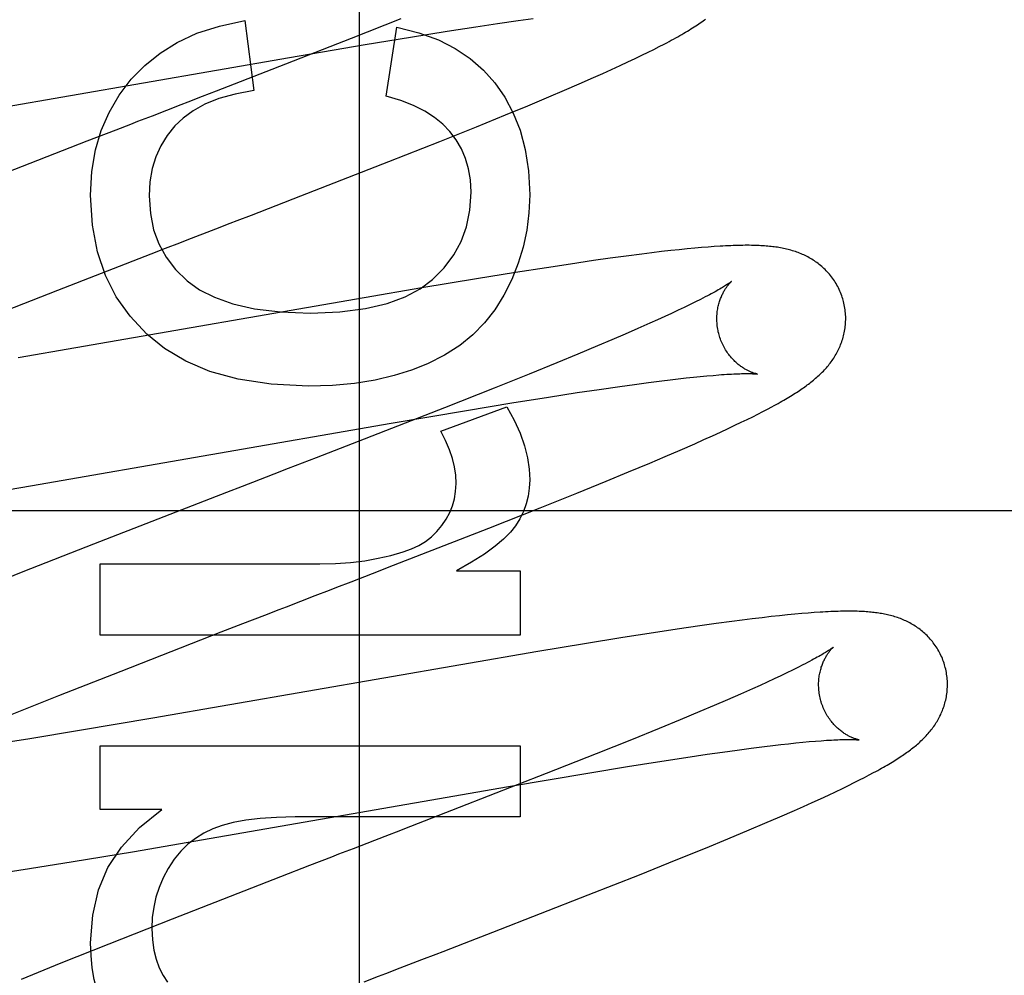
# Model space of a CAD drawing. Header units: inches. Extents: x 0 to 293, y 0 to 190.
# Tile 55 of 104: x 84.671 to 84.824, y 100.292 to 100.44. Entities that reach past the tile are written whole.
import ezdxf

# ---------------------------------------------------------------- set-up
doc = ezdxf.new("R2010")
doc.units = ezdxf.units.IN
doc.header["$LTSCALE"] = 16.12069
doc.header["$MEASUREMENT"] = 0
doc.linetypes.add('HIDDEN', pattern=[0.2, 0.1, -0.1])
doc.layers.add('DEFAULT_2', color=8, linetype='HIDDEN')
doc.layers.add('RIGHT_OR_MAIN_DOOR_ASSEMBLY', color=7, linetype='CONTINUOUS')

msp = doc.modelspace()

# ---------------------------------------------------------------- linework, layer by layer
at = {"layer": 'DEFAULT_2', "color": 8, "linetype": 'HIDDEN'}
for p, q in [((84.70602, 100.44005), (84.70743, 100.42918)), ((84.7302, 100.44027), (84.72253, 100.43722)), ((84.74525, 100.43956), (84.74845, 100.44003)), ((84.74845, 100.44003), (84.75074, 100.44035)), ((84.72793, 100.42826), (84.72959, 100.439)), ((84.73739, 100.43836), (84.74186, 100.43906)), ((84.74186, 100.43906), (84.74525, 100.43956)), ((84.72253, 100.43722), (84.71022, 100.4324)), ((84.7247, 100.43629), (84.73172, 100.43745)), ((84.73172, 100.43745), (84.73739, 100.43836)), ((84.71296, 100.4343), (84.7247, 100.43629)), ((84.76859, 100.4351), (84.76949, 100.43555)), ((84.76949, 100.43555), (84.77032, 100.43597)), ((84.77032, 100.43597), (84.77111, 100.43638)), ((84.65701, 100.42459), (84.71296, 100.4343)), ((84.76547, 100.4336), (84.76659, 100.43413)), ((84.76659, 100.43413), (84.76763, 100.43463)), ((84.76763, 100.43463), (84.76859, 100.4351)), ((84.71022, 100.4324), (84.70159, 100.42906)), ((84.76155, 100.4318), (84.76294, 100.43243)), ((84.76294, 100.43243), (84.76425, 100.43303)), ((84.76425, 100.43303), (84.76547, 100.4336)), ((84.7579, 100.43019), (84.76011, 100.43116)), ((84.76011, 100.43116), (84.76155, 100.4318)), ((84.7556, 100.4292), (84.7579, 100.43019)), ((84.70159, 100.42906), (84.69939, 100.42821)), ((84.74991, 100.4268), (84.75321, 100.42818)), ((84.75321, 100.42818), (84.7556, 100.4292)), ((84.69607, 100.42692), (84.69161, 100.4252)), ((84.74646, 100.42537), (84.74991, 100.4268)), ((84.69161, 100.4252), (84.68937, 100.42433)), ((84.74195, 100.42354), (84.74646, 100.42537)), ((84.73629, 100.42127), (84.74195, 100.42354)), ((84.686, 100.42303), (84.68149, 100.42128)), ((84.68149, 100.42128), (84.66464, 100.41472)), ((84.72836, 100.41813), (84.73629, 100.42127)), ((84.71469, 100.41279), (84.72836, 100.41813)), ((84.70705, 100.40983), (84.71469, 100.41279)), ((84.70151, 100.40769), (84.70374, 100.40855)), ((84.69705, 100.40596), (84.70151, 100.40769)), ((84.77791, 100.40486), (84.7769, 100.40478)), ((84.77886, 100.40493), (84.77791, 100.40486)), ((84.67697, 100.39817), (84.69146, 100.4038)), ((84.69146, 100.4038), (84.6937, 100.40467)), ((84.76519, 100.40346), (84.7627, 100.40312)), ((84.76761, 100.40377), (84.76519, 100.40346)), ((84.76918, 100.40397), (84.76761, 100.40377)), ((84.77069, 100.40415), (84.76918, 100.40397)), ((84.77211, 100.40431), (84.77069, 100.40415)), ((84.77344, 100.40445), (84.77211, 100.40431)), ((84.77468, 100.40458), (84.77344, 100.40445)), ((84.77583, 100.40469), (84.77468, 100.40458)), ((84.7769, 100.40478), (84.77583, 100.40469)), ((84.75655, 100.40223), (84.75284, 100.40166)), ((84.76012, 100.40275), (84.75655, 100.40223)), ((84.7627, 100.40312), (84.76012, 100.40275)), ((84.74801, 100.4009), (84.74195, 100.39992)), ((84.75284, 100.40166), (84.74801, 100.4009)), ((84.74195, 100.39992), (84.73349, 100.39851)), ((84.66501, 100.39347), (84.67697, 100.39817)), ((84.73349, 100.39851), (84.67082, 100.38765)), ((84.77512, 100.39594), (84.77422, 100.3955)), ((84.77596, 100.39635), (84.77512, 100.39594)), ((84.77674, 100.39674), (84.77596, 100.39635)), ((84.77225, 100.39457), (84.77119, 100.39408)), ((84.77327, 100.39505), (84.77225, 100.39457)), ((84.77422, 100.3955), (84.77327, 100.39505)), ((84.76889, 100.39303), (84.76702, 100.39221)), ((84.77006, 100.39356), (84.76889, 100.39303)), ((84.77119, 100.39408), (84.77006, 100.39356)), ((84.76505, 100.39135), (84.76296, 100.39045)), ((84.76702, 100.39221), (84.76505, 100.39135)), ((84.76296, 100.39045), (84.76077, 100.38952)), ((84.75769, 100.38823), (84.75444, 100.38689)), ((84.76077, 100.38952), (84.75769, 100.38823)), ((84.75444, 100.38689), (84.75016, 100.38515)), ((84.75016, 100.38515), (84.74471, 100.38297)), ((84.77772, 100.38487), (84.77868, 100.38495)), ((84.76421, 100.38323), (84.76649, 100.38355)), ((84.76649, 100.38355), (84.76866, 100.38384)), ((84.76866, 100.38384), (84.77072, 100.3841)), ((84.77072, 100.3841), (84.77203, 100.38426)), ((84.77203, 100.38426), (84.77328, 100.38441)), ((84.77328, 100.38441), (84.77448, 100.38454)), ((84.77448, 100.38454), (84.77562, 100.38467)), ((84.77562, 100.38467), (84.7767, 100.38477)), ((84.7767, 100.38477), (84.77772, 100.38487)), ((84.74471, 100.38297), (84.737, 100.37991)), ((84.75314, 100.38157), (84.75761, 100.38226)), ((84.75761, 100.38226), (84.761, 100.38277)), ((84.761, 100.38277), (84.76421, 100.38323)), ((84.74044, 100.3795), (84.74746, 100.38066)), ((84.74746, 100.38066), (84.75314, 100.38157)), ((84.737, 100.37991), (84.72359, 100.37467)), ((84.7287, 100.3775), (84.74044, 100.3795)), ((84.73641, 100.37626), (84.74666, 100.38007)), ((84.78484, 100.37853), (84.78565, 100.37894)), ((84.78565, 100.37894), (84.78641, 100.37934)), ((84.78641, 100.37934), (84.78714, 100.37972)), ((84.78714, 100.37972), (84.78782, 100.38008)), ((84.67276, 100.36779), (84.7287, 100.3775)), ((84.78207, 100.37719), (84.78305, 100.37766)), ((84.78305, 100.37766), (84.78397, 100.37811)), ((84.78397, 100.37811), (84.78484, 100.37853)), ((84.77859, 100.37558), (84.77984, 100.37615)), ((84.77984, 100.37615), (84.781, 100.37668)), ((84.781, 100.37668), (84.78207, 100.37719)), ((84.72359, 100.37467), (84.71711, 100.37216)), ((84.77358, 100.37335), (84.77583, 100.37434)), ((84.77583, 100.37434), (84.77725, 100.37497)), ((84.77725, 100.37497), (84.77859, 100.37558)), ((84.77127, 100.37236), (84.77358, 100.37335)), ((84.76555, 100.36995), (84.76888, 100.37134)), ((84.76888, 100.37134), (84.77127, 100.37236)), ((84.71272, 100.37047), (84.71051, 100.36961)), ((84.76208, 100.36851), (84.76555, 100.36995)), ((84.70718, 100.36832), (84.70495, 100.36746)), ((84.71051, 100.36961), (84.70718, 100.36832)), ((84.75756, 100.36667), (84.76208, 100.36851)), ((84.66359, 100.36627), (84.67276, 100.36779)), ((84.75187, 100.36439), (84.75756, 100.36667)), ((84.70159, 100.36616), (84.68255, 100.35876)), ((85.13627, 100.36392), (84.66127, 100.36392)), ((84.7439, 100.36124), (84.75187, 100.36439)), ((84.72909, 100.35546), (84.7439, 100.36124)), ((84.68255, 100.35876), (84.67158, 100.35444)), ((84.67158, 100.35444), (84.66413, 100.35146)), ((84.68355, 100.34464), (84.68355, 100.35569)), ((84.68355, 100.35569), (84.71768, 100.35569)), ((84.72581, 100.35419), (84.72909, 100.35546)), ((84.73886, 100.35459), (84.74875, 100.35459)), ((84.74875, 100.35459), (84.74875, 100.34464)), ((84.7225, 100.35291), (84.72581, 100.35419)), ((84.71247, 100.34903), (84.71471, 100.34989)), ((84.70573, 100.34642), (84.7091, 100.34772)), ((84.7816, 100.34675), (84.77915, 100.34642)), ((84.7832, 100.34696), (84.7816, 100.34675)), ((84.78477, 100.34715), (84.7832, 100.34696)), ((84.78628, 100.34733), (84.78477, 100.34715)), ((84.78769, 100.34749), (84.78628, 100.34733)), ((84.78901, 100.34764), (84.78769, 100.34749)), ((84.79023, 100.34776), (84.78901, 100.34764)), ((84.79137, 100.34787), (84.79023, 100.34776)), ((84.79244, 100.34797), (84.79137, 100.34787)), ((84.79344, 100.34805), (84.79244, 100.34797)), ((84.79439, 100.34812), (84.79344, 100.34805)), ((84.70236, 100.34511), (84.70573, 100.34642)), ((84.77309, 100.34555), (84.76944, 100.345)), ((84.77661, 100.34606), (84.77309, 100.34555)), ((84.77915, 100.34642), (84.77661, 100.34606)), ((84.74875, 100.34464), (84.68355, 100.34464)), ((84.68682, 100.33905), (84.70236, 100.34511)), ((84.76468, 100.34425), (84.75871, 100.34329)), ((84.76944, 100.345), (84.76468, 100.34425)), ((84.75871, 100.34329), (84.75149, 100.34209)), ((84.75149, 100.34209), (84.69174, 100.33173)), ((84.79102, 100.3392), (84.79012, 100.33876)), ((84.79185, 100.33961), (84.79102, 100.3392)), ((84.79263, 100.34), (84.79185, 100.33961)), ((84.67715, 100.33523), (84.68682, 100.33905)), ((84.78816, 100.33783), (84.78709, 100.33734)), ((84.78917, 100.33831), (84.78816, 100.33783)), ((84.79012, 100.33876), (84.78917, 100.33831)), ((84.78479, 100.33629), (84.78292, 100.33547)), ((84.78597, 100.33682), (84.78479, 100.33629)), ((84.78709, 100.33734), (84.78597, 100.33682)), ((84.66991, 100.33233), (84.67715, 100.33523)), ((84.78094, 100.3346), (84.77885, 100.3337)), ((84.78292, 100.33547), (84.78094, 100.3346)), ((84.77885, 100.3337), (84.77665, 100.33277)), ((84.69174, 100.33173), (84.68035, 100.32981)), ((84.77357, 100.33148), (84.7703, 100.33013)), ((84.77665, 100.33277), (84.77357, 100.33148)), ((84.7703, 100.33013), (84.766, 100.32838)), ((84.67264, 100.32855), (84.66627, 100.32753)), ((84.68035, 100.32981), (84.67264, 100.32855)), ((84.68355, 100.31757), (84.68355, 100.32745)), ((84.68355, 100.32745), (84.74875, 100.32745)), ((84.74875, 100.32745), (84.74875, 100.3164)), ((84.766, 100.32838), (84.76054, 100.32619)), ((84.78244, 100.32678), (84.7846, 100.32707)), ((84.7846, 100.32707), (84.78665, 100.32733)), ((84.78665, 100.32733), (84.78795, 100.32749)), ((84.78795, 100.32749), (84.7892, 100.32763)), ((84.7892, 100.32763), (84.79039, 100.32777)), ((84.79039, 100.32777), (84.79152, 100.32789)), ((84.79152, 100.32789), (84.7926, 100.32799)), ((84.7926, 100.32799), (84.79361, 100.32809)), ((84.79361, 100.32809), (84.79457, 100.32817)), ((84.76054, 100.32619), (84.75279, 100.32312)), ((84.77005, 100.32495), (84.77445, 100.32563)), ((84.77445, 100.32563), (84.77778, 100.32612)), ((84.77778, 100.32612), (84.78016, 100.32646)), ((84.78016, 100.32646), (84.78244, 100.32678)), ((84.75955, 100.32326), (84.76539, 100.32421)), ((84.76539, 100.32421), (84.77005, 100.32495)), ((84.75279, 100.32312), (84.7393, 100.31785)), ((84.74694, 100.32113), (84.75955, 100.32326)), ((84.80142, 100.32214), (84.8022, 100.32254)), ((84.8022, 100.32254), (84.80292, 100.32292)), ((84.80292, 100.32292), (84.8036, 100.32328)), ((84.68856, 100.311), (84.74694, 100.32113)), ((84.79769, 100.32032), (84.79874, 100.32082)), ((84.79874, 100.32082), (84.7997, 100.32129)), ((84.7997, 100.32129), (84.80059, 100.32173)), ((84.80059, 100.32173), (84.80142, 100.32214)), ((84.79536, 100.31923), (84.79657, 100.31979)), ((84.79657, 100.31979), (84.79769, 100.32032)), ((84.7393, 100.31785), (84.7317, 100.31491)), ((84.7913, 100.3174), (84.79272, 100.31804)), ((84.79272, 100.31804), (84.79408, 100.31865)), ((84.79408, 100.31865), (84.79536, 100.31923)), ((84.69313, 100.31757), (84.68355, 100.31757)), ((84.74875, 100.3164), (84.71381, 100.3164)), ((84.78671, 100.31541), (84.78905, 100.31642)), ((84.78905, 100.31642), (84.7913, 100.3174)), ((84.7843, 100.31439), (84.78671, 100.31541)), ((84.72839, 100.31362), (84.72616, 100.31276)), ((84.78097, 100.313), (84.7843, 100.31439)), ((84.72616, 100.31276), (84.72281, 100.31147)), ((84.7775, 100.31157), (84.78097, 100.313)), ((84.67935, 100.30947), (84.68856, 100.311)), ((84.72281, 100.31147), (84.72057, 100.3106)), ((84.77296, 100.30973), (84.7775, 100.31157)), ((84.67262, 100.30839), (84.67935, 100.30947)), ((84.71607, 100.30886), (84.71155, 100.30711)), ((84.76727, 100.30744), (84.77296, 100.30973)), ((84.66717, 100.30753), (84.67262, 100.30839)), ((84.71155, 100.30711), (84.69473, 100.30055)), ((84.75929, 100.30429), (84.76727, 100.30744)), ((84.74448, 100.29851), (84.75929, 100.30429)), ((84.69473, 100.30055), (84.68489, 100.29666)), ((84.74011, 100.29682), (84.74448, 100.29851)), ((84.68489, 100.29666), (84.67748, 100.29369)), ((84.73347, 100.29425), (84.73569, 100.29511)), ((84.67748, 100.29369), (84.67133, 100.29118)), ((84.73012, 100.29296), (84.73347, 100.29425)), ((84.72788, 100.29209), (84.73012, 100.29296))]:
    msp.add_line(p, q, dxfattribs=at)
for points in [[(84.6884, 100.4309), (84.69048, 100.43306), (84.69287, 100.43496), (84.69554, 100.43663), (84.69859, 100.43804), (84.70209, 100.43917), (84.70602, 100.44005)], [(84.77111, 100.43638), (84.77148, 100.43658), (84.77185, 100.43677), (84.7722, 100.43697), (84.77255, 100.43715), (84.77288, 100.43734), (84.77321, 100.43752), (84.77352, 100.4377), (84.77383, 100.43787), (84.77413, 100.43805), (84.77442, 100.43822), (84.7747, 100.43839), (84.77497, 100.43855), (84.77524, 100.43872), (84.7755, 100.43888), (84.77575, 100.43904), (84.776, 100.4392), (84.77624, 100.43936), (84.77647, 100.43951), (84.77669, 100.43967), (84.77691, 100.43982), (84.77713, 100.43997), (84.77733, 100.44012), (84.77753, 100.44026)], [(84.72959, 100.439), (84.73301, 100.43813), (84.73605, 100.43702), (84.73868, 100.43568), (84.74098, 100.43411), (84.74303, 100.43233), (84.7448, 100.43034)], [(84.68208, 100.41291), (84.68229, 100.41657), (84.68284, 100.41993), (84.68372, 100.42297), (84.68494, 100.42576), (84.6865, 100.42842), (84.6884, 100.4309)], [(84.7448, 100.43034), (84.74636, 100.42813), (84.74767, 100.42567), (84.74873, 100.423), (84.74952, 100.42002), (84.75002, 100.41667), (84.75022, 100.41297)], [(84.70743, 100.42918), (84.70453, 100.42862), (84.70199, 100.4279), (84.69982, 100.42702), (84.69798, 100.42601), (84.69642, 100.42489), (84.69515, 100.42366)], [(84.69939, 100.42821), (84.69718, 100.42735), (84.69607, 100.42692)], [(84.73782, 100.4228), (84.73674, 100.42393), (84.73545, 100.42498), (84.73395, 100.42595), (84.73221, 100.42683), (84.73021, 100.4276), (84.72793, 100.42826)], [(84.68937, 100.42433), (84.68825, 100.4239), (84.686, 100.42303)], [(84.69515, 100.42366), (84.69395, 100.42217), (84.69296, 100.42058), (84.69219, 100.41888), (84.69164, 100.41704), (84.69129, 100.41501), (84.69116, 100.41279)], [(84.74113, 100.4134), (84.74102, 100.41528), (84.74074, 100.41703), (84.74027, 100.41861), (84.73963, 100.42009), (84.73881, 100.42149), (84.73782, 100.4228)], [(84.69079, 100.39136), (84.6882, 100.39411), (84.68606, 100.39715), (84.68438, 100.40044), (84.68315, 100.4041), (84.68238, 100.40827), (84.68208, 100.41291)], [(84.69116, 100.41279), (84.69136, 100.41005), (84.69186, 100.40756), (84.69267, 100.40534), (84.6938, 100.4033), (84.69528, 100.40139), (84.69709, 100.39962)], [(84.73513, 100.39982), (84.73696, 100.40165), (84.73845, 100.40363), (84.7396, 100.40573), (84.74042, 100.40802), (84.74093, 100.41059), (84.74113, 100.4134)], [(84.75022, 100.41297), (84.7501, 100.41017), (84.74977, 100.40746), (84.74922, 100.40487), (84.74845, 100.40235), (84.74746, 100.39984), (84.74623, 100.39738)], [(84.70374, 100.40855), (84.70484, 100.40898), (84.70705, 100.40983)], [(84.6937, 100.40467), (84.69594, 100.40553), (84.69705, 100.40596)], [(84.79887, 100.3966), (84.79881, 100.39682), (84.79873, 100.39706), (84.79865, 100.39731), (84.79856, 100.39756), (84.79846, 100.3978), (84.79836, 100.39804), (84.79825, 100.39827), (84.79814, 100.39851), (84.79802, 100.39874), (84.7979, 100.39896), (84.79777, 100.39918), (84.79764, 100.3994), (84.7975, 100.39962), (84.79736, 100.39983), (84.79721, 100.40004), (84.79706, 100.40024), (84.7969, 100.40044), (84.79674, 100.40063), (84.79658, 100.40082), (84.79641, 100.401), (84.79624, 100.40118), (84.79607, 100.40136), (84.79589, 100.40153), (84.79572, 100.40169), (84.79554, 100.40185), (84.79535, 100.40201), (84.79517, 100.40216), (84.79498, 100.40231), (84.79479, 100.40245), (84.7946, 100.40259), (84.7944, 100.40272), (84.7942, 100.40285), (84.794, 100.40297), (84.7938, 100.4031), (84.79359, 100.40321), (84.79338, 100.40333), (84.79317, 100.40344), (84.79296, 100.40354), (84.79275, 100.40364), (84.79254, 100.40373), (84.79233, 100.40383), (84.79211, 100.40391), (84.79189, 100.404), (84.79167, 100.40408), (84.79145, 100.40416), (84.79123, 100.40423), (84.791, 100.4043), (84.79077, 100.40437), (84.79054, 100.40443), (84.79031, 100.40449), (84.79008, 100.40455), (84.78985, 100.4046), (84.78961, 100.40465), (84.78938, 100.4047), (84.78914, 100.40474), (84.78891, 100.40478), (84.78867, 100.40482), (84.78843, 100.40486), (84.78818, 100.40489), (84.78794, 100.40492), (84.78769, 100.40495), (84.78744, 100.40497), (84.78718, 100.405), (84.78692, 100.40502), (84.78666, 100.40504), (84.78639, 100.40506), (84.78611, 100.40507), (84.78583, 100.40509), (84.78554, 100.4051), (84.78524, 100.40511), (84.78494, 100.40512), (84.78462, 100.40512), (84.7843, 100.40513), (84.78398, 100.40513), (84.78364, 100.40513), (84.78329, 100.40512), (84.78294, 100.40512), (84.78258, 100.40511), (84.7822, 100.4051), (84.78182, 100.40509), (84.78143, 100.40507), (84.78103, 100.40506), (84.78062, 100.40504), (84.78019, 100.40501), (84.77976, 100.40499), (84.77886, 100.40493)], [(84.69709, 100.39962), (84.69896, 100.39824), (84.70132, 100.39706), (84.70415, 100.39605), (84.70753, 100.39528), (84.71156, 100.39481), (84.71621, 100.39462)], [(84.71621, 100.39462), (84.72077, 100.39482), (84.72473, 100.39531), (84.72808, 100.39611), (84.73089, 100.39715), (84.73325, 100.39838), (84.73513, 100.39982)], [(84.78155, 100.39954), (84.78155, 100.39954), (84.78153, 100.39952), (84.78151, 100.39951), (84.78148, 100.39948), (84.78144, 100.39946), (84.7814, 100.39942), (84.78134, 100.39938), (84.78127, 100.39933), (84.78119, 100.39928), (84.7811, 100.39922), (84.781, 100.39915), (84.78089, 100.39907), (84.78076, 100.39899), (84.78062, 100.3989), (84.78047, 100.39881), (84.7803, 100.3987), (84.78012, 100.39859), (84.77992, 100.39847), (84.77971, 100.39835), (84.77948, 100.39822), (84.77924, 100.39808), (84.77898, 100.39793), (84.7787, 100.39778), (84.77841, 100.39762), (84.77811, 100.39746), (84.77779, 100.39729), (84.77745, 100.39711), (84.7771, 100.39693), (84.77674, 100.39674)], [(84.7796, 100.39124), (84.77955, 100.39144), (84.77949, 100.39168), (84.77945, 100.39191), (84.7794, 100.39214), (84.77936, 100.39238), (84.77933, 100.39261), (84.77931, 100.39285), (84.77929, 100.39308), (84.77928, 100.39331), (84.77927, 100.39354), (84.77927, 100.39377), (84.77927, 100.39399), (84.77928, 100.39421), (84.7793, 100.39443), (84.77932, 100.39465), (84.77934, 100.39486), (84.77937, 100.39507), (84.77941, 100.39527), (84.77944, 100.39548), (84.77949, 100.39567), (84.77953, 100.39586), (84.77958, 100.39605), (84.77963, 100.39623), (84.77968, 100.3964), (84.77974, 100.39657), (84.7798, 100.39673), (84.77985, 100.39689), (84.77992, 100.39705), (84.77998, 100.3972), (84.78004, 100.39734), (84.78011, 100.39748), (84.78017, 100.39762), (84.78024, 100.39775), (84.7803, 100.39787), (84.78037, 100.39799), (84.78044, 100.39811), (84.7805, 100.39822), (84.78057, 100.39832), (84.78063, 100.39842), (84.7807, 100.39852), (84.78076, 100.39861), (84.78082, 100.3987), (84.78089, 100.39879), (84.78095, 100.39887), (84.78101, 100.39895), (84.78106, 100.39902), (84.78112, 100.39909), (84.78117, 100.39915), (84.78123, 100.39921), (84.78127, 100.39926), (84.78132, 100.39931), (84.78136, 100.39936), (84.7814, 100.3994), (84.78144, 100.39943), (84.78147, 100.39946), (84.7815, 100.39949), (84.78152, 100.39951), (84.78154, 100.39953), (84.78155, 100.39954), (84.78155, 100.39954)], [(84.74623, 100.39738), (84.74482, 100.39512), (84.74321, 100.39308), (84.74141, 100.39124), (84.73937, 100.3896), (84.73702, 100.3881), (84.73438, 100.38676)], [(84.78782, 100.38008), (84.78814, 100.38026), (84.78846, 100.38043), (84.78877, 100.3806), (84.78907, 100.38077), (84.78936, 100.38093), (84.78964, 100.38109), (84.78991, 100.38125), (84.79018, 100.38141), (84.79044, 100.38156), (84.79069, 100.38172), (84.79093, 100.38187), (84.79117, 100.38202), (84.79141, 100.38216), (84.79164, 100.38231), (84.79186, 100.38245), (84.79208, 100.3826), (84.79229, 100.38274), (84.7925, 100.38289), (84.79271, 100.38303), (84.79291, 100.38317), (84.79311, 100.38331), (84.7933, 100.38346), (84.7935, 100.3836), (84.79369, 100.38374), (84.79387, 100.38389), (84.79406, 100.38404), (84.79424, 100.38419), (84.79442, 100.38434), (84.7946, 100.38449), (84.79478, 100.38464), (84.79495, 100.3848), (84.79513, 100.38496), (84.7953, 100.38512), (84.79547, 100.38528), (84.79563, 100.38545), (84.7958, 100.38562), (84.79596, 100.38579), (84.79612, 100.38596), (84.79627, 100.38614), (84.79643, 100.38631), (84.79657, 100.38649), (84.79672, 100.38668), (84.79686, 100.38686), (84.797, 100.38705), (84.79714, 100.38723), (84.79727, 100.38742), (84.7974, 100.38762), (84.79752, 100.38782), (84.79764, 100.38802), (84.79776, 100.38822), (84.79788, 100.38842), (84.79799, 100.38863), (84.7981, 100.38885), (84.7982, 100.38906), (84.7983, 100.38927), (84.79839, 100.38949), (84.79848, 100.38971), (84.79857, 100.38993), (84.79865, 100.39016), (84.79873, 100.39039), (84.7988, 100.39062), (84.79887, 100.39085), (84.79893, 100.39109), (84.79899, 100.39133), (84.79904, 100.39157), (84.79909, 100.39181), (84.79913, 100.39206), (84.79916, 100.3923), (84.79919, 100.39255), (84.79922, 100.39281), (84.79924, 100.39306), (84.79925, 100.39331), (84.79926, 100.39357), (84.79926, 100.39383), (84.79926, 100.39408), (84.79925, 100.39434), (84.79923, 100.3946), (84.7992, 100.39486), (84.79917, 100.39512), (84.79914, 100.39537), (84.79909, 100.39563), (84.79905, 100.39588), (84.79899, 100.39614), (84.79893, 100.39639), (84.79887, 100.3966)], [(84.7159, 100.38326), (84.71008, 100.38358), (84.70496, 100.38434), (84.7006, 100.38556), (84.69684, 100.38717), (84.69356, 100.38909), (84.69079, 100.39136)], [(84.78555, 100.38515), (84.78556, 100.38515), (84.78555, 100.38515), (84.78553, 100.38515), (84.78551, 100.38515), (84.78548, 100.38516), (84.78544, 100.38517), (84.7854, 100.38518), (84.78535, 100.38519), (84.7853, 100.38521), (84.78524, 100.38522), (84.78517, 100.38524), (84.7851, 100.38526), (84.78503, 100.38529), (84.78495, 100.38531), (84.78487, 100.38534), (84.78478, 100.38537), (84.78469, 100.38541), (84.7846, 100.38545), (84.7845, 100.38549), (84.7844, 100.38553), (84.7843, 100.38558), (84.78419, 100.38563), (84.78408, 100.38568), (84.78397, 100.38574), (84.78386, 100.3858), (84.78374, 100.38586), (84.78362, 100.38593), (84.7835, 100.386), (84.78338, 100.38608), (84.78325, 100.38616), (84.78313, 100.38625), (84.783, 100.38634), (84.78287, 100.38643), (84.78274, 100.38654), (84.7826, 100.38664), (84.78247, 100.38675), (84.78233, 100.38687), (84.7822, 100.38699), (84.78206, 100.38712), (84.78193, 100.38725), (84.78179, 100.38739), (84.78165, 100.38754), (84.78152, 100.38769), (84.78138, 100.38785), (84.78125, 100.38801), (84.78112, 100.38818), (84.78099, 100.38835), (84.78087, 100.38853), (84.78074, 100.38872), (84.78062, 100.38891), (84.7805, 100.3891), (84.78039, 100.3893), (84.78028, 100.38951), (84.78018, 100.38972), (84.78008, 100.38993), (84.77998, 100.39015), (84.7799, 100.39037), (84.77981, 100.39059), (84.77973, 100.39082), (84.77966, 100.39105), (84.7796, 100.39124)], [(84.73438, 100.38676), (84.73189, 100.38576), (84.72917, 100.38491), (84.72623, 100.38422), (84.72305, 100.3837), (84.7196, 100.38338), (84.7159, 100.38326)], [(84.77868, 100.38495), (84.77958, 100.38503), (84.78001, 100.38506), (84.78042, 100.38508), (84.78082, 100.38511), (84.78119, 100.38513), (84.78155, 100.38515), (84.78189, 100.38517), (84.78222, 100.38518), (84.78252, 100.38519), (84.78281, 100.3852), (84.78308, 100.38521), (84.78333, 100.38521), (84.78357, 100.38522), (84.78379, 100.38522), (84.78399, 100.38522), (84.78418, 100.38522), (84.78436, 100.38522), (84.78452, 100.38521), (84.78467, 100.38521), (84.78481, 100.3852), (84.78493, 100.3852), (84.78505, 100.38519), (84.78514, 100.38518), (84.78523, 100.38518), (84.78531, 100.38517), (84.78537, 100.38517), (84.78543, 100.38516), (84.78547, 100.38516), (84.78551, 100.38515), (84.78553, 100.38515), (84.78555, 100.38515), (84.78555, 100.38515)], [(84.74666, 100.38007), (84.74781, 100.37797), (84.74873, 100.37595), (84.74941, 100.37402), (84.74987, 100.37217), (84.75014, 100.3704), (84.75022, 100.36871)], [(84.7388, 100.36816), (84.73875, 100.36943), (84.73856, 100.37073), (84.73825, 100.37205), (84.7378, 100.37341), (84.73718, 100.37481), (84.73641, 100.37626)], [(84.71711, 100.37216), (84.71382, 100.37089), (84.71272, 100.37047)], [(84.73661, 100.36164), (84.73728, 100.36264), (84.73784, 100.36366), (84.73825, 100.3647), (84.73855, 100.36578), (84.73873, 100.36694), (84.7388, 100.36816)], [(84.75022, 100.36871), (84.75015, 100.36742), (84.74997, 100.36617), (84.74967, 100.36498), (84.74924, 100.36383), (84.74869, 100.36269), (84.74801, 100.36159)], [(84.70495, 100.36746), (84.70383, 100.36703), (84.70159, 100.36616)], [(84.73058, 100.35753), (84.73186, 100.358), (84.73302, 100.35855), (84.73404, 100.35918), (84.73497, 100.3599), (84.73583, 100.36072), (84.73661, 100.36164)], [(84.74801, 100.36159), (84.74724, 100.3606), (84.74618, 100.35953), (84.74484, 100.35841), (84.7432, 100.35721), (84.7412, 100.35594), (84.73886, 100.35459)], [(84.71768, 100.35569), (84.72011, 100.35576), (84.72242, 100.35592), (84.72462, 100.35618), (84.7267, 100.35655), (84.72869, 100.357), (84.73058, 100.35753)], [(84.71917, 100.35162), (84.72028, 100.35205), (84.7225, 100.35291)], [(84.71471, 100.34989), (84.71694, 100.35076), (84.71917, 100.35162)], [(84.7091, 100.34772), (84.71134, 100.34859), (84.71247, 100.34903)], [(84.81466, 100.33981), (84.8146, 100.34002), (84.81452, 100.34027), (84.81444, 100.34051), (84.81435, 100.34076), (84.81426, 100.341), (84.81416, 100.34123), (84.81405, 100.34147), (84.81394, 100.3417), (84.81382, 100.34193), (84.8137, 100.34215), (84.81357, 100.34238), (84.81344, 100.34259), (84.8133, 100.34281), (84.81316, 100.34302), (84.81301, 100.34322), (84.81286, 100.34343), (84.81271, 100.34362), (84.81255, 100.34382), (84.81239, 100.344), (84.81223, 100.34419), (84.81206, 100.34437), (84.81189, 100.34454), (84.81171, 100.34471), (84.81154, 100.34488), (84.81136, 100.34503), (84.81118, 100.34519), (84.81099, 100.34534), (84.81081, 100.34549), (84.81062, 100.34563), (84.81043, 100.34577), (84.81023, 100.3459), (84.81004, 100.34603), (84.80984, 100.34615), (84.80964, 100.34628), (84.80943, 100.34639), (84.80923, 100.34651), (84.80902, 100.34662), (84.80881, 100.34672), (84.8086, 100.34682), (84.80839, 100.34691), (84.80818, 100.34701), (84.80797, 100.34709), (84.80776, 100.34718), (84.80754, 100.34726), (84.80732, 100.34734), (84.8071, 100.34741), (84.80688, 100.34748), (84.80666, 100.34755), (84.80643, 100.34761), (84.80621, 100.34767), (84.80598, 100.34773), (84.80575, 100.34778), (84.80553, 100.34783), (84.8053, 100.34788), (84.80507, 100.34792), (84.80484, 100.34797), (84.80461, 100.348), (84.80438, 100.34804), (84.80414, 100.34808), (84.80391, 100.34811), (84.80367, 100.34814), (84.80343, 100.34816), (84.80319, 100.34819), (84.80294, 100.34821), (84.80269, 100.34823), (84.80243, 100.34825), (84.80216, 100.34827), (84.80189, 100.34828), (84.80162, 100.3483), (84.80133, 100.34831), (84.80104, 100.34832), (84.80075, 100.34833), (84.80044, 100.34833), (84.80013, 100.34834), (84.79981, 100.34834), (84.79948, 100.34834), (84.79915, 100.34833), (84.7988, 100.34833), (84.79845, 100.34832), (84.79809, 100.34831), (84.79771, 100.3483), (84.79733, 100.34829), (84.79694, 100.34827), (84.79654, 100.34825), (84.79613, 100.34823), (84.79571, 100.34821), (84.79528, 100.34818), (84.79439, 100.34812)], [(84.79734, 100.34275), (84.79734, 100.34274), (84.79732, 100.34273), (84.7973, 100.34271), (84.79727, 100.34269), (84.79723, 100.34266), (84.79718, 100.34262), (84.79712, 100.34258), (84.79706, 100.34253), (84.79698, 100.34248), (84.79689, 100.34242), (84.79679, 100.34235), (84.79668, 100.34228), (84.79656, 100.3422), (84.79643, 100.34212), (84.79628, 100.34202), (84.79612, 100.34193), (84.79594, 100.34182), (84.79575, 100.34171), (84.79555, 100.34159), (84.79533, 100.34146), (84.7951, 100.34133), (84.79484, 100.34118), (84.79458, 100.34104), (84.79429, 100.34088), (84.79399, 100.34072), (84.79367, 100.34055), (84.79334, 100.34037), (84.79299, 100.34019), (84.79263, 100.34)], [(84.79539, 100.33445), (84.79534, 100.33465), (84.79529, 100.33489), (84.79524, 100.33512), (84.79519, 100.33536), (84.79515, 100.33559), (84.79512, 100.33583), (84.7951, 100.33606), (84.79508, 100.3363), (84.79507, 100.33653), (84.79506, 100.33676), (84.79506, 100.33699), (84.79506, 100.33721), (84.79507, 100.33744), (84.79509, 100.33766), (84.79511, 100.33787), (84.79514, 100.33809), (84.79517, 100.3383), (84.7952, 100.3385), (84.79524, 100.3387), (84.79528, 100.3389), (84.79533, 100.33909), (84.79538, 100.33927), (84.79543, 100.33946), (84.79548, 100.33963), (84.79554, 100.3398), (84.79559, 100.33996), (84.79565, 100.34012), (84.79572, 100.34028), (84.79578, 100.34043), (84.79584, 100.34057), (84.79591, 100.34071), (84.79597, 100.34085), (84.79604, 100.34098), (84.79611, 100.3411), (84.79617, 100.34122), (84.79624, 100.34133), (84.7963, 100.34144), (84.79637, 100.34155), (84.79644, 100.34165), (84.7965, 100.34175), (84.79656, 100.34184), (84.79663, 100.34193), (84.79669, 100.34201), (84.79675, 100.34209), (84.79681, 100.34217), (84.79687, 100.34224), (84.79692, 100.34231), (84.79698, 100.34237), (84.79703, 100.34243), (84.79708, 100.34248), (84.79712, 100.34253), (84.79716, 100.34258), (84.7972, 100.34261), (84.79724, 100.34265), (84.79727, 100.34268), (84.79729, 100.3427), (84.79731, 100.34272), (84.79733, 100.34274), (84.79734, 100.34275), (84.79734, 100.34275)], [(84.8036, 100.32328), (84.80392, 100.32346), (84.80424, 100.32363), (84.80454, 100.3238), (84.80484, 100.32396), (84.80513, 100.32413), (84.80541, 100.32429), (84.80568, 100.32445), (84.80595, 100.32461), (84.80621, 100.32476), (84.80647, 100.32492), (84.80671, 100.32507), (84.80696, 100.32522), (84.80719, 100.32537), (84.80742, 100.32552), (84.80765, 100.32566), (84.80787, 100.32581), (84.80809, 100.32595), (84.8083, 100.3261), (84.80851, 100.32624), (84.80871, 100.32639), (84.80891, 100.32653), (84.80911, 100.32668), (84.8093, 100.32682), (84.80949, 100.32697), (84.80968, 100.32712), (84.80987, 100.32726), (84.81005, 100.32741), (84.81023, 100.32756), (84.81041, 100.32772), (84.81059, 100.32787), (84.81076, 100.32803), (84.81094, 100.32819), (84.81111, 100.32835), (84.81127, 100.32851), (84.81144, 100.32867), (84.8116, 100.32884), (84.81176, 100.32901), (84.81192, 100.32919), (84.81208, 100.32936), (84.81223, 100.32954), (84.81238, 100.32972), (84.81252, 100.3299), (84.81266, 100.33008), (84.8128, 100.33027), (84.81294, 100.33046), (84.81307, 100.33065), (84.8132, 100.33084), (84.81332, 100.33104), (84.81344, 100.33124), (84.81356, 100.33144), (84.81368, 100.33165), (84.81379, 100.33186), (84.81389, 100.33207), (84.814, 100.33228), (84.8141, 100.3325), (84.81419, 100.33271), (84.81428, 100.33293), (84.81436, 100.33315), (84.81444, 100.33338), (84.81452, 100.33361), (84.81459, 100.33384), (84.81466, 100.33407), (84.81472, 100.33431), (84.81478, 100.33454), (84.81483, 100.33478), (84.81488, 100.33503), (84.81492, 100.33527), (84.81496, 100.33552), (84.81499, 100.33577), (84.81501, 100.33602), (84.81503, 100.33628), (84.81504, 100.33653), (84.81505, 100.33678), (84.81505, 100.33704), (84.81505, 100.3373), (84.81504, 100.33755), (84.81502, 100.33781), (84.81499, 100.33807), (84.81496, 100.33833), (84.81493, 100.33858), (84.81489, 100.33884), (84.81484, 100.33909), (84.81478, 100.33935), (84.81472, 100.3396), (84.81466, 100.33981)], [(84.80135, 100.32836), (84.80134, 100.32836), (84.80132, 100.32836), (84.8013, 100.32836), (84.80127, 100.32837), (84.80123, 100.32838), (84.80119, 100.32839), (84.80114, 100.3284), (84.80109, 100.32841), (84.80103, 100.32843), (84.80096, 100.32845), (84.80089, 100.32847), (84.80082, 100.3285), (84.80074, 100.32852), (84.80066, 100.32855), (84.80057, 100.32858), (84.80048, 100.32862), (84.80039, 100.32866), (84.80029, 100.3287), (84.80019, 100.32874), (84.80009, 100.32879), (84.79998, 100.32884), (84.79987, 100.32889), (84.79976, 100.32895), (84.79965, 100.32901), (84.79953, 100.32907), (84.79941, 100.32914), (84.79929, 100.32921), (84.79917, 100.32929), (84.79904, 100.32937), (84.79892, 100.32946), (84.79879, 100.32955), (84.79866, 100.32965), (84.79852, 100.32975), (84.79839, 100.32985), (84.79826, 100.32996), (84.79812, 100.33008), (84.79799, 100.3302), (84.79785, 100.33033), (84.79772, 100.33046), (84.79758, 100.3306), (84.79744, 100.33075), (84.79731, 100.3309), (84.79717, 100.33106), (84.79704, 100.33122), (84.79691, 100.33139), (84.79678, 100.33157), (84.79665, 100.33175), (84.79653, 100.33193), (84.79641, 100.33212), (84.79629, 100.33232), (84.79618, 100.33252), (84.79607, 100.33272), (84.79597, 100.33293), (84.79587, 100.33314), (84.79578, 100.33336), (84.79569, 100.33358), (84.7956, 100.3338), (84.79552, 100.33403), (84.79545, 100.33425), (84.79539, 100.33445)], [(84.79457, 100.32817), (84.79546, 100.32824), (84.79588, 100.32827), (84.79629, 100.3283), (84.79668, 100.32832), (84.79706, 100.32834), (84.79741, 100.32836), (84.79774, 100.32838), (84.79805, 100.32839), (84.79835, 100.3284), (84.79862, 100.32841), (84.79887, 100.32842), (84.79911, 100.32842), (84.79934, 100.32843), (84.79954, 100.32843), (84.79974, 100.32843), (84.79992, 100.32843), (84.80009, 100.32843), (84.80024, 100.32842), (84.80039, 100.32842), (84.80052, 100.32841), (84.80064, 100.32841), (84.80075, 100.3284), (84.80085, 100.3284), (84.80094, 100.32839), (84.80102, 100.32839), (84.80109, 100.32838), (84.80115, 100.32838), (84.80121, 100.32837), (84.80125, 100.32837), (84.80128, 100.32836), (84.80131, 100.32836), (84.80133, 100.32836), (84.80134, 100.32836), (84.80135, 100.32835)], [(84.68208, 100.29688), (84.68242, 100.30117), (84.68333, 100.30508), (84.68478, 100.30854), (84.68686, 100.31171), (84.68965, 100.31474), (84.69313, 100.31757)], [(84.71381, 100.3164), (84.71095, 100.31634), (84.70839, 100.31617), (84.70615, 100.3159), (84.7042, 100.31554), (84.70249, 100.31509), (84.70105, 100.31456)], [(84.7317, 100.31491), (84.72949, 100.31405), (84.72839, 100.31362)], [(84.70105, 100.31456), (84.69964, 100.31389), (84.69834, 100.31308), (84.69716, 100.31216), (84.69608, 100.31109), (84.69506, 100.30984), (84.69412, 100.30842)], [(84.72057, 100.3106), (84.71944, 100.31017), (84.71607, 100.30886)], [(84.69412, 100.30842), (84.69334, 100.30694), (84.6927, 100.30544), (84.69222, 100.30394), (84.69187, 100.3024), (84.69166, 100.30078), (84.69159, 100.29909)], [(84.69159, 100.29909), (84.69168, 100.29734), (84.6919, 100.29574), (84.69226, 100.2943), (84.69274, 100.29299), (84.69333, 100.2918), (84.69403, 100.29073)], [(84.68429, 100.28608), (84.68363, 100.2877), (84.68308, 100.2894), (84.68265, 100.29115), (84.68234, 100.29297), (84.68215, 100.29489), (84.68208, 100.29688)], [(84.73569, 100.29511), (84.7368, 100.29554), (84.74011, 100.29682)], [(84.72452, 100.29079), (84.72676, 100.29166), (84.72788, 100.29209)]]:
    msp.add_lwpolyline(points, dxfattribs=at)
at = {"layer": 'RIGHT_OR_MAIN_DOOR_ASSEMBLY', "color": 8, "linetype": 'HIDDEN'}
msp.add_line((84.72377, 108.26726), (84.72377, 91.45726), dxfattribs=at)

doc.saveas('drawing.dxf')
